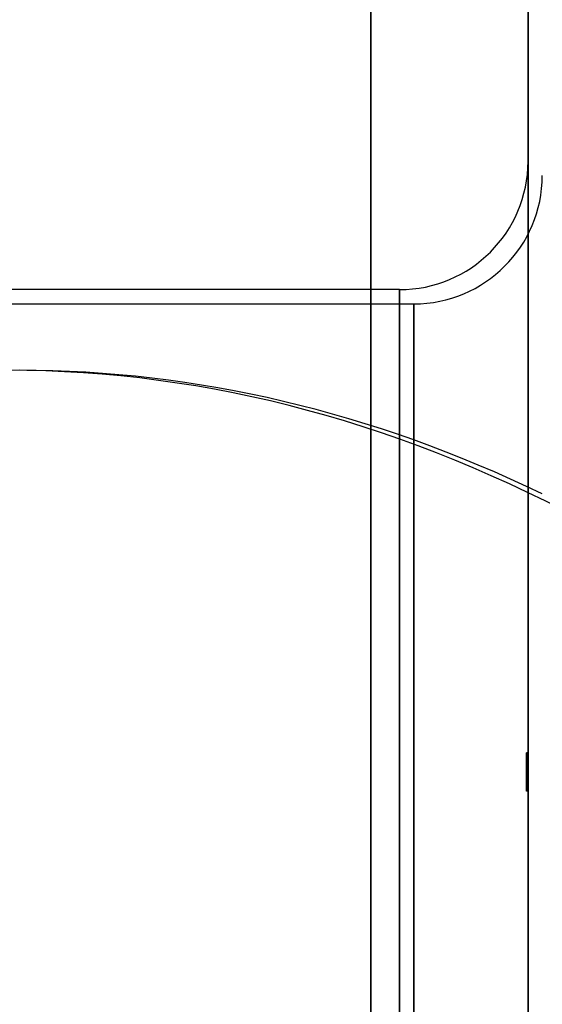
# Model space of a CAD drawing. Header units: millimetres. Extents: x -86 to 92, y -242 to 242.
# Tile 71 of 81: x -37 to 0, y 130 to 199. Entities that reach past the tile are written whole.
import ezdxf

# ---------------------------------------------------------------- set-up
doc = ezdxf.new("R2010")
doc.units = ezdxf.units.MM
doc.layers.add('MAIN-1', color=7, linetype='Continuous')

msp = doc.modelspace()

# ---------------------------------------------------------------- linework, layer by layer
at = {"layer": 'MAIN-1'}
for p, q in [((-12, -222.5), (-12, 222.5)), ((-12, 222.5), (-12, -222.5)), ((-12, -221.5), (-12, 221.5)), ((-12, 221.5), (-12, -221.5)), ((-1, 221.5), (-1, -221.5)), ((-1, -221.5), (-1, 221.5)), ((-1, 0), (-1, 189)), ((-12, 180), (-86, 180)), ((-10, 180), (-12, 180)), ((-10, 180), (-10, 0)), ((-10, 0), (-10, 180)), ((-86, 179), (-9, 179)), ((-9, 179), (-9, 0)), ((-9, 0), (-9, 179)), ((-1, 147.525), (-1.1, 147.525)), ((-1.1, 147.525), (-1.1, 147.458)), ((-1.1, 146.905), (-1.1, 147.525)), ((-1, 147.458), (-1.1, 147.458)), ((-1.1, 147.458), (-1.1, 147.328)), ((-1.1, 146.634), (-1.1, 147.458)), ((-1.1, 147.458), (-1.1, 147.14)), ((-1, 147.328), (-1.1, 147.328)), ((-1.1, 147.328), (-1.1, 146.341)), ((-1, 147.14), (-1.1, 147.14)), ((-1.1, 147.14), (-1.1, 146.04)), ((-1, 147.525), (-1, 147.14)), ((-1, 146.905), (-1, 147.525)), ((-1, 147.458), (-1, 147.328)), ((-1, 146.634), (-1, 147.458)), ((-1, 147.328), (-1, 146.341)), ((-1, 147.14), (-1, 146.04)), ((-1, 146.905), (-1.1, 146.905)), ((-1.1, 145.747), (-1.1, 146.905)), ((-1, 146.634), (-1.1, 146.634)), ((-1.1, 145.477), (-1.1, 146.634)), ((-1, 146.341), (-1.1, 146.341)), ((-1.1, 146.341), (-1.1, 145.242)), ((-1, 145.747), (-1, 146.905)), ((-1, 145.477), (-1, 146.634)), ((-1, 146.341), (-1, 145.242)), ((-1, 146.04), (-1.1, 146.04)), ((-1.1, 146.04), (-1.1, 145.054)), ((-1, 145.747), (-1.1, 145.747)), ((-1.1, 144.924), (-1.1, 145.747)), ((-1, 146.04), (-1, 145.054)), ((-1, 144.924), (-1, 145.747)), ((-1, 145.477), (-1.1, 145.477)), ((-1.1, 144.857), (-1.1, 145.477)), ((-1, 145.242), (-1.1, 145.242)), ((-1.1, 145.242), (-1.1, 144.857)), ((-1, 145.054), (-1.1, 145.054)), ((-1.1, 145.054), (-1.1, 144.924)), ((-1, 144.857), (-1, 145.477)), ((-1, 145.242), (-1, 144.857)), ((-1, 145.054), (-1, 144.924)), ((-1, 144.924), (-1.1, 144.924)), ((-1, 144.857), (-1.1, 144.857))]:
    msp.add_line(p, q, dxfattribs=at)
for centre in [(-10, 189), (-9, 188)]:
    msp.add_arc(centre, 9, 270.00002, 0, dxfattribs=at)
for centre, major_axis, start_param, end_param in [((-37.405, -53.7), (0, -228.046), 2.827433, 3.141593), ((-36.595, -53.7), (0, 228.046), -0.276526, 0), ((-105.345, 157.002), (0, -186.16), 1.004743, 1.570796), ((-104.536, 157.002), (0, 186.16), -1.870765, -1.689051)]:
    msp.add_ellipse(centre, major_axis=major_axis, ratio=0.587785, start_param=start_param, end_param=end_param, dxfattribs=at)

doc.saveas('drawing.dxf')
